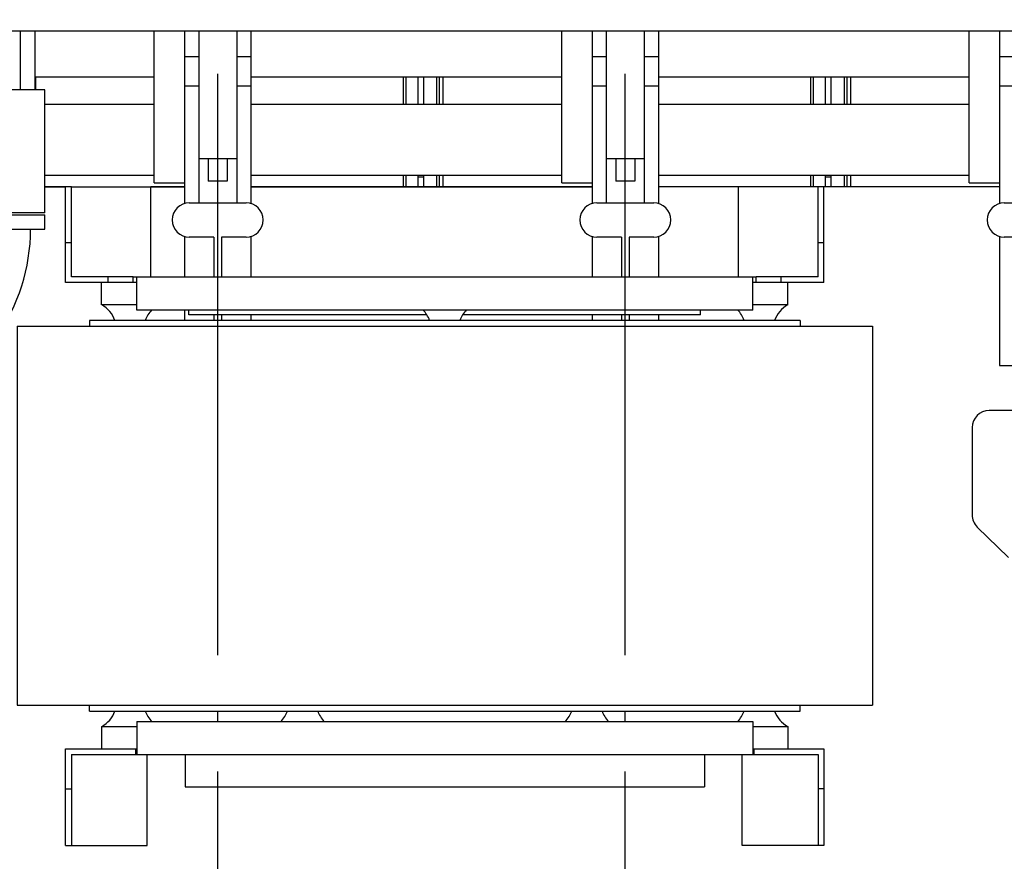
# Model space of a CAD drawing. Header units: millimetres. Extents: x 0 to 1189, y 0 to 841.
# Tile 119 of 135: x 414 to 456, y 702 to 738. Entities that reach past the tile are written whole.
import ezdxf

# ---------------------------------------------------------------- set-up
doc = ezdxf.new("R2010")
doc.units = ezdxf.units.MM
doc.header["$LTSCALE"] = 65.395
doc.linetypes.add('CENTER', pattern=[0.6, 0.375, -0.075, 0.075, -0.075])
for name, color, linetype in [('25007_030000_IMO-2_SKL_PBL262', 7, 'CONTINUOUS'), ('25007_030000_IMO-2_SKL_PBL280', 7, 'CONTINUOUS'), ('25007_060000_IMO-2_SKL_PBL182', 7, 'CONTINUOUS'), ('25007_060000_IMO-2_SKL_PBL183', 7, 'CONTINUOUS'), ('25007_060000_IMO-2_SKL_PBL185', 7, 'CONTINUOUS'), ('25007_060000_IMO-2_SKL_PBL187', 7, 'CONTINUOUS'), ('25007_060000_IMO-2_SKL_PBL189', 7, 'CONTINUOUS'), ('25007_060000_IMO-2_SKL_PBL190', 7, 'CONTINUOUS'), ('25007_060000_IMO-2_SKL_PBL191', 7, 'CONTINUOUS'), ('25007_060000_IMO-2_SKL_PBL192', 7, 'CONTINUOUS'), ('25007_060000_IMO-2_SKL_PBL193', 7, 'CONTINUOUS'), ('25007_060000_IMO-2_SKL_PBL194', 7, 'CONTINUOUS'), ('25007_060000_IMO-2_SKL_PBL195', 7, 'CONTINUOUS'), ('25007_060000_IMO-2_SKL_PBL196', 7, 'CONTINUOUS'), ('25007_060000_IMO-2_SKL_PBL197', 7, 'CONTINUOUS'), ('25007_060000_IMO-2_SKL_PBL198', 7, 'CONTINUOUS'), ('25007_060000_IMO-2_SKL_PBL199', 7, 'CONTINUOUS'), ('25007_060000_TLKGS_KGS_V_ABL8', 7, 'CONTINUOUS'), ('25007_061000_TLKGS_KGS_V_ABL50', 7, 'CONTINUOUS'), ('25007_062000_TLKGS_KGS_TL_V_ABL9', 7, 'CONTINUOUS'), ('25007_116500_03_SIMPLE1_A_ABL188', 7, 'CONTINUOUS'), ('25007_210700_21_SIMPLE1_A_ABL261', 7, 'CONTINUOUS'), ('25007_210700_21_SIMPLE1_A_ABL279', 7, 'CONTINUOUS'), ('25007_452000_10_SIMPLE1_A_ABL169', 7, 'CONTINUOUS'), ('25007_634500_05_SIMPLE1_A_ABL164', 7, 'CONTINUOUS'), ('25007_641000_05_SIMPLE1_E_ABL51', 7, 'CONTINUOUS'), ('25007_644000_01_SIMPLE1_C_ABL107', 7, 'CONTINUOUS'), ('25007_644000_02_SIMPLE1_C_ABL147', 7, 'CONTINUOUS'), ('25007_724700_04_SIMPLE1_A_ABL10', 7, 'CONTINUOUS'), ('25007_725500_29_SIMPLE1_X#AF1_ABL14', 7, 'CONTINUOUS'), ('25007_728000_05_SIMPLE1_F_ABL20', 7, 'CONTINUOUS'), ('25007_765000_05_SIMPLE1_X_ABL137', 7, 'CONTINUOUS'), ('25007_766000_04_SIMPLE1_X_ABL184', 7, 'CONTINUOUS'), ('25007_833000_15_SIMPLE1_D_ABL16', 7, 'CONTINUOUS'), ('25007_833000_15_SIMPLE1_T1_D_PBL64', 7, 'CONTINUOUS'), ('25007_833000_15_SIMPLE1_T2_D_PBL229', 7, 'CONTINUOUS'), ('25007_833200_01_SIMPLE1_X_ABL12', 7, 'CONTINUOUS'), ('25007_884500_27_SIMPLE1_T1_X_PBL246', 7, 'CONTINUOUS'), ('25007_884500_27_SIMPLE1_T2_X_PBL247', 7, 'CONTINUOUS'), ('25007_884500_27_SIMPLE1_T3_X_PBL241', 7, 'CONTINUOUS'), ('25007_884500_27_SIMPLE1_X_ABL186', 7, 'CONTINUOUS'), ('25097_000000_IMO-2_SKL_PBL201', 7, 'CONTINUOUS'), ('25097_000000_IMO-2_SKL_PBL202', 7, 'CONTINUOUS'), ('25097_000000_IMO-2_SKL_PBL204', 7, 'CONTINUOUS'), ('25097_000000_IMO-2_SKL_PBL205', 7, 'CONTINUOUS'), ('25097_000000_IMO-2_SKL_PBL206', 7, 'CONTINUOUS'), ('25097_000000_IMO-2_SKL_PBL208', 7, 'CONTINUOUS'), ('25097_000000_IMO-2_SKL_PBL211', 7, 'CONTINUOUS'), ('25097_000000_IMO-2_SKL_PBL213', 7, 'CONTINUOUS'), ('25097_000000_TLKGS_MARKETING_ABL3', 7, 'CONTINUOUS'), ('25097_000000_TRENNSTELLEN_TLKGS_PBL203', 7, 'CONTINUOUS'), ('25097_030000_TLKGS_V_ABL4', 7, 'CONTINUOUS'), ('25097_100000_TLKGS_V_ABL179', 7, 'CONTINUOUS'), ('25097_111000_21_SIMPLE1_A_ABL180', 7, 'CONTINUOUS'), ('25097_111000_21_SIMPLE1_T1_A_PBL181', 7, 'CONTINUOUS'), ('25097_111000_21_SIMPLE1_T2_A_PBL243', 7, 'CONTINUOUS'), ('25097_111000_21_SIMPLE1_T2_A_PBL267', 7, 'CONTINUOUS'), ('25097_111000_21_SIMPLE1_T2_A_PBL281', 7, 'CONTINUOUS'), ('25097_111200_24_SIMPLE1_X_ABL207', 7, 'CONTINUOUS'), ('25097_171000_21_SIMPLE1_A_ABL212', 7, 'CONTINUOUS'), ('25097_171000_21_SIMPLE1_T1_A_PBL441', 7, 'CONTINUOUS'), ('25097_200000_TLKGS_V_ABL260', 7, 'CONTINUOUS'), ('25097_700000_TLKGS_V_ABL5', 7, 'CONTINUOUS'), ('25097_727000_27_SIMPLE1_B_ABL6', 7, 'CONTINUOUS'), ('25097_727000_27_SIMPLE1_T1_B_PBL7', 7, 'CONTINUOUS'), ('25097_727200_01_SIMPLE1_T1_X_PBL259', 7, 'CONTINUOUS'), ('25097_727200_01_SIMPLE1_X_ABL200', 7, 'CONTINUOUS'), ('25097_800000_TLKGS_V_ABL209', 7, 'CONTINUOUS'), ('25097_832000_02_SIMPLE1_C_ABL210', 7, 'CONTINUOUS'), ('25097_832000_02_SIMPLE1_T1_C_PBL242', 7, 'CONTINUOUS'), ('9M25C_GENSET_KPL_GRUNDRAHMEN_ABL91', 7, 'CONTINUOUS'), ('9M25C_GENSET_KPL_VERROHRUNG_ABL23', 7, 'CONTINUOUS'), ('new_view_1_VBL0', 7, 'CONTINUOUS')]:
    doc.layers.add(name, color=color, linetype=linetype)

# ---------------------------------------------------------------- blocks, each defined once
blk = doc.blocks.new('25097_727000_27_SIMPLE1_T1_B_PBL7', base_point=(463.575, 762.173))
at = {"layer": '25097_727000_27_SIMPLE1_T1_B_PBL7', "color": 7, "linetype": 'Continuous'}
blk.add_line((571.68, 737.16), (412.746, 737.16), dxfattribs=at)
blk = doc.blocks.new('25097_000000_IMO-2_SKL_PBL206', base_point=(488.34, 701.1))
at = {"layer": '25097_000000_IMO-2_SKL_PBL206', "color": 40, "linetype": 'Continuous'}
for p, q in [((415.1, 730.6), (415.98, 730.6)), ((419.58, 730.6), (421, 730.6)), ((423.8, 730.6), (438.2, 730.6)), ((444.38, 730.6), (441, 730.6)), ((455.4, 730.6), (447.98, 730.6))]:
    blk.add_line(p, q, dxfattribs=at)
blk = doc.blocks.new('25097_727000_27_SIMPLE1_B_ABL6', base_point=(467.675, 729.393))
at = {"layer": '25097_000000_IMO-2_SKL_PBL206'}
blk.add_blockref('25097_000000_IMO-2_SKL_PBL206', (488.34, 701.1), dxfattribs=at)
at = {"layer": '25097_727000_27_SIMPLE1_T1_B_PBL7'}
blk.add_blockref('25097_727000_27_SIMPLE1_T1_B_PBL7', (463.575, 762.173), dxfattribs=at)
blk = doc.blocks.new('25097_000000_IMO-2_SKL_PBL201', base_point=(488.34, 701.1))
at = {"layer": '25097_000000_IMO-2_SKL_PBL201', "color": 40, "linetype": 'Continuous'}
for p, q in [((415.1, 730.6), (415.98, 730.6)), ((419.58, 730.6), (421, 730.6)), ((423.8, 730.6), (438.2, 730.6)), ((444.38, 730.6), (441, 730.6)), ((455.4, 730.6), (447.98, 730.6))]:
    blk.add_line(p, q, dxfattribs=at)
blk = doc.blocks.new('25097_727200_01_SIMPLE1_T1_X_PBL259', base_point=(491.2, 729.68))
at = {"layer": '25097_727200_01_SIMPLE1_T1_X_PBL259', "color": 7, "linetype": 'Continuous'}
for p, q in [((421, 737.16), (421, 729.892)), ((421.6, 737.16), (421.6, 729.92)), ((423.2, 737.16), (423.2, 729.92)), ((423.8, 737.16), (423.8, 729.892)), ((438.2, 737.16), (438.2, 729.892)), ((438.8, 737.16), (438.8, 729.92)), ((440.4, 737.16), (440.4, 729.92)), ((441, 737.16), (441, 729.892)), ((455.4, 737.16), (455.4, 729.892)), ((421, 736.104), (421.6, 736.104)), ((423.2, 736.104), (423.8, 736.104)), ((438.2, 736.104), (438.8, 736.104)), ((440.4, 736.104), (441, 736.104)), ((455.4, 736.104), (456, 736.104)), ((421, 734.864), (421.6, 734.864)), ((423.2, 734.864), (423.8, 734.864)), ((438.2, 734.864), (438.8, 734.864)), ((440.4, 734.864), (441, 734.864)), ((455.4, 734.864), (456, 734.864)), ((421.6, 731.8), (423.2, 731.8)), ((422, 731.8), (422, 730.84)), ((422.8, 731.8), (422.8, 730.84)), ((438.8, 731.8), (440.4, 731.8)), ((439.2, 731.8), (439.2, 730.84)), ((440, 731.8), (440, 730.84)), ((422.8, 730.84), (422, 730.84)), ((440, 730.84), (439.2, 730.84)), ((421.2, 729.92), (423.6, 729.92)), ((438.4, 729.92), (440.8, 729.92)), ((455.6, 729.92), (458, 729.92)), ((421, 728.508), (421, 726.8)), ((422.24, 728.48), (421.2, 728.48)), ((422.24, 728.48), (422.24, 726.8)), ((422.56, 728.48), (422.56, 726.8)), ((423.6, 728.48), (422.56, 728.48)), ((423.8, 728.508), (423.8, 726.8)), ((438.2, 728.508), (438.2, 726.8)), ((439.44, 728.48), (438.4, 728.48)), ((439.44, 728.48), (439.44, 726.8)), ((439.76, 728.48), (439.76, 726.8)), ((440.8, 728.48), (439.76, 728.48)), ((441, 728.508), (441, 726.8)), ((455.4, 728.508), (455.4, 723.064)), ((456.64, 728.48), (455.6, 728.48)), ((421, 725.4), (421, 724.96)), ((422.24, 725.2), (422.24, 724.96)), ((422.56, 725.2), (422.56, 724.96)), ((423.8, 725.2), (423.8, 724.96)), ((438.2, 725.2), (438.2, 724.96)), ((439.44, 725.2), (439.44, 724.96)), ((439.76, 725.2), (439.76, 724.96)), ((441, 725.2), (441, 724.96)), ((455.4, 723.064), (456.003, 723.064))]:
    blk.add_line(p, q, dxfattribs=at)
for centre, start, end in [((421.2, 729.2), 90, 270), ((423.6, 729.2), 270, 90), ((438.4, 729.2), 90, 270), ((440.8, 729.2), 270, 90), ((455.6, 729.2), 90, 270)]:
    blk.add_arc(centre, 0.72, start, end, dxfattribs=at)
blk = doc.blocks.new('25097_727200_01_SIMPLE1_X_ABL200', base_point=(488.34, 704.3801))
at = {"layer": '25097_000000_IMO-2_SKL_PBL201'}
blk.add_blockref('25097_000000_IMO-2_SKL_PBL201', (488.34, 701.1), dxfattribs=at)
at = {"layer": '25097_727200_01_SIMPLE1_T1_X_PBL259'}
blk.add_blockref('25097_727200_01_SIMPLE1_T1_X_PBL259', (491.2, 729.6801), dxfattribs=at)
blk = doc.blocks.new('25097_700000_TLKGS_V_ABL5', base_point=(467.675, 729.393))
at = {"layer": '25097_727000_27_SIMPLE1_B_ABL6'}
blk.add_blockref('25097_727000_27_SIMPLE1_B_ABL6', (467.675, 729.393), dxfattribs=at)
at = {"layer": '25097_727200_01_SIMPLE1_X_ABL200'}
blk.add_blockref('25097_727200_01_SIMPLE1_X_ABL200', (488.34, 704.38), dxfattribs=at)
blk = doc.blocks.new('25097_111000_21_SIMPLE1_T1_A_PBL181', base_point=(488.7, 701.1))
at = {"layer": '25097_111000_21_SIMPLE1_T1_A_PBL181', "color": 7, "linetype": 'Continuous'}
for p, q in [((415.98, 730.6), (415.1, 730.6)), ((421, 730.6), (419.58, 730.6)), ((438.2, 730.6), (423.8, 730.6)), ((444.38, 730.6), (441, 730.6)), ((455.4, 730.6), (447.98, 730.6)), ((458.64, 721.16), (454.96, 721.16)), ((454.24, 720.44), (454.24, 716.76)), ((454.458, 716.244), (455.782, 714.956))]:
    blk.add_line(p, q, dxfattribs=at)
for centre, start, end in [((454.96, 720.44), 90, 180), ((454.96, 716.76), 180, 225.7957)]:
    blk.add_arc(centre, 0.72, start, end, dxfattribs=at)
blk = doc.blocks.new('25097_000000_IMO-2_SKL_PBL204', base_point=(488.34, 701.1))
at = {"layer": '25097_000000_IMO-2_SKL_PBL204', "color": 40, "linetype": 'Continuous'}
for p, q in [((415.1, 730.6), (415.98, 730.6)), ((419.58, 730.6), (421, 730.6)), ((423.8, 730.6), (438.2, 730.6)), ((444.38, 730.6), (441, 730.6)), ((455.4, 730.6), (447.98, 730.6))]:
    blk.add_line(p, q, dxfattribs=at)
blk = doc.blocks.new('25097_111000_21_SIMPLE1_T2_A_PBL243', base_point=(422.78, 732.921))
at = {"layer": '25097_111000_21_SIMPLE1_T2_A_PBL243', "color": 7, "linetype": 'Continuous'}
for p, q in [((414.719, 734.696), (414.719, 735.242)), ((430.237, 734.084), (430.237, 735.242)), ((430.349, 734.084), (430.349, 735.242)), ((430.84, 735.242), (430.84, 734.084)), ((430.237, 730.6), (430.237, 731.084)), ((430.349, 730.6), (430.349, 731.084)), ((430.84, 731.084), (430.84, 730.6))]:
    blk.add_line(p, q, dxfattribs=at)
blk = doc.blocks.new('25097_111000_21_SIMPLE1_T2_A_PBL267', base_point=(439.56, 732.921))
at = {"layer": '25097_111000_21_SIMPLE1_T2_A_PBL267', "color": 7, "linetype": 'Continuous'}
for p, q in [((431.08, 735.242), (431.08, 734.084)), ((431.651, 734.084), (431.651, 735.242)), ((431.764, 734.084), (431.764, 735.242)), ((431.919, 734.084), (431.919, 735.242)), ((447.437, 734.084), (447.437, 735.242)), ((447.549, 734.084), (447.549, 735.242)), ((448.04, 735.242), (448.04, 734.084)), ((431.08, 731.084), (431.08, 730.6)), ((431.651, 730.6), (431.651, 731.084)), ((431.764, 730.6), (431.764, 731.084)), ((431.919, 730.6), (431.919, 731.084)), ((447.437, 730.6), (447.437, 731.084)), ((447.549, 730.6), (447.549, 731.084)), ((448.04, 731.084), (448.04, 730.6))]:
    blk.add_line(p, q, dxfattribs=at)
blk = doc.blocks.new('25097_111000_21_SIMPLE1_T2_A_PBL281', base_point=(456.76, 732.921))
at = {"layer": '25097_111000_21_SIMPLE1_T2_A_PBL281', "color": 7, "linetype": 'Continuous'}
for p, q in [((448.28, 735.242), (448.28, 734.084)), ((448.851, 734.084), (448.851, 735.242)), ((448.964, 734.084), (448.964, 735.242)), ((449.119, 734.084), (449.119, 735.242)), ((464.637, 734.084), (464.637, 735.242)), ((464.749, 734.084), (464.749, 735.242)), ((465.24, 735.242), (465.24, 734.084)), ((448.28, 731.084), (448.28, 730.6)), ((448.851, 730.6), (448.851, 731.084)), ((448.964, 730.6), (448.964, 731.084)), ((449.119, 730.6), (449.119, 731.084)), ((464.637, 730.6), (464.637, 731.084)), ((464.749, 730.6), (464.749, 731.084)), ((465.24, 731.084), (465.24, 730.6))]:
    blk.add_line(p, q, dxfattribs=at)
blk = doc.blocks.new('25097_111000_21_SIMPLE1_A_ABL180', base_point=(488.7, 704.38))
at = {"layer": '25097_000000_IMO-2_SKL_PBL204'}
blk.add_blockref('25097_000000_IMO-2_SKL_PBL204', (488.34, 701.1), dxfattribs=at)
at = {"layer": '25097_111000_21_SIMPLE1_T1_A_PBL181'}
blk.add_blockref('25097_111000_21_SIMPLE1_T1_A_PBL181', (488.7, 701.1), dxfattribs=at)
at = {"layer": '25097_111000_21_SIMPLE1_T2_A_PBL243'}
blk.add_blockref('25097_111000_21_SIMPLE1_T2_A_PBL243', (422.78, 732.921), dxfattribs=at)
at = {"layer": '25097_111000_21_SIMPLE1_T2_A_PBL267'}
blk.add_blockref('25097_111000_21_SIMPLE1_T2_A_PBL267', (439.56, 732.921), dxfattribs=at)
at = {"layer": '25097_111000_21_SIMPLE1_T2_A_PBL281'}
blk.add_blockref('25097_111000_21_SIMPLE1_T2_A_PBL281', (456.76, 732.921), dxfattribs=at)
blk = doc.blocks.new('25097_000000_IMO-2_SKL_PBL208', base_point=(488.34, 701.1))
at = {"layer": '25097_000000_IMO-2_SKL_PBL208', "color": 40, "linetype": 'Continuous'}
for p, q in [((415.1, 730.6), (415.98, 730.6)), ((419.58, 730.6), (421, 730.6)), ((423.8, 730.6), (438.2, 730.6)), ((444.38, 730.6), (441, 730.6)), ((455.4, 730.6), (447.98, 730.6))]:
    blk.add_line(p, q, dxfattribs=at)
blk = doc.blocks.new('25097_111200_24_SIMPLE1_X_ABL207', base_point=(488.34, 701.1))
at = {"layer": '25097_000000_IMO-2_SKL_PBL208'}
blk.add_blockref('25097_000000_IMO-2_SKL_PBL208', (488.34, 701.1), dxfattribs=at)
blk = doc.blocks.new('25097_000000_IMO-2_SKL_PBL213', base_point=(488.34, 701.1))
at = {"layer": '25097_000000_IMO-2_SKL_PBL213', "color": 40, "linetype": 'Continuous'}
for p, q in [((415.1, 730.6), (415.98, 730.6)), ((419.58, 730.6), (421, 730.6)), ((423.8, 730.6), (438.2, 730.6)), ((444.38, 730.6), (441, 730.6)), ((455.4, 730.6), (447.98, 730.6))]:
    blk.add_line(p, q, dxfattribs=at)
blk = doc.blocks.new('25097_171000_21_SIMPLE1_T1_A_PBL441', base_point=(500.02, 733.88))
at = {"layer": '25097_171000_21_SIMPLE1_T1_A_PBL441', "color": 7, "linetype": 'Continuous'}
for p, q in [((431.08, 731), (430.84, 731)), ((448.28, 731), (448.04, 731))]:
    blk.add_line(p, q, dxfattribs=at)
blk = doc.blocks.new('25097_171000_21_SIMPLE1_A_ABL212', base_point=(488.34, 704.38))
at = {"layer": '25097_000000_IMO-2_SKL_PBL213'}
blk.add_blockref('25097_000000_IMO-2_SKL_PBL213', (488.34, 701.1), dxfattribs=at)
at = {"layer": '25097_171000_21_SIMPLE1_T1_A_PBL441'}
blk.add_blockref('25097_171000_21_SIMPLE1_T1_A_PBL441', (500.02, 733.88), dxfattribs=at)
blk = doc.blocks.new('25097_100000_TLKGS_V_ABL179', base_point=(488.7, 704.3801))
at = {"layer": '25097_111000_21_SIMPLE1_A_ABL180'}
blk.add_blockref('25097_111000_21_SIMPLE1_A_ABL180', (488.7, 704.3801), dxfattribs=at)
at = {"layer": '25097_111200_24_SIMPLE1_X_ABL207'}
blk.add_blockref('25097_111200_24_SIMPLE1_X_ABL207', (488.34, 701.1), dxfattribs=at)
at = {"layer": '25097_171000_21_SIMPLE1_A_ABL212'}
blk.add_blockref('25097_171000_21_SIMPLE1_A_ABL212', (488.34, 704.3801), dxfattribs=at)
blk = doc.blocks.new('25097_000000_IMO-2_SKL_PBL211', base_point=(488.34, 701.1))
at = {"layer": '25097_000000_IMO-2_SKL_PBL211', "color": 40, "linetype": 'Continuous'}
for p, q in [((415.1, 730.6), (415.98, 730.6)), ((419.58, 730.6), (421, 730.6)), ((423.8, 730.6), (438.2, 730.6)), ((444.38, 730.6), (441, 730.6)), ((455.4, 730.6), (447.98, 730.6))]:
    blk.add_line(p, q, dxfattribs=at)
blk = doc.blocks.new('25097_832000_02_SIMPLE1_T1_C_PBL242', base_point=(488.38, 733.961))
at = {"layer": '25097_832000_02_SIMPLE1_T1_C_PBL242', "color": 7, "linetype": 'Continuous'}
for p, q in [((414.08, 734.696), (414.08, 737.16)), ((414.68, 737.16), (414.68, 734.696)), ((419.72, 730.762), (419.72, 737.16)), ((436.92, 730.762), (436.92, 737.16)), ((454.12, 730.762), (454.12, 737.16)), ((414.68, 735.242), (419.72, 735.242)), ((423.8, 735.242), (436.92, 735.242)), ((441, 735.242), (454.12, 735.242)), ((415.1, 734.084), (419.72, 734.084)), ((423.8, 734.084), (436.92, 734.084)), ((441, 734.084), (454.12, 734.084)), ((415.1, 731.084), (419.72, 731.084)), ((423.8, 731.084), (436.92, 731.084)), ((441, 731.084), (454.12, 731.084)), ((419.72, 730.762), (421, 730.762)), ((436.92, 730.762), (438.2, 730.762)), ((454.12, 730.762), (455.4, 730.762))]:
    blk.add_line(p, q, dxfattribs=at)
blk = doc.blocks.new('25097_832000_02_SIMPLE1_C_ABL210', base_point=(488.34, 704.38))
at = {"layer": '25097_000000_IMO-2_SKL_PBL211'}
blk.add_blockref('25097_000000_IMO-2_SKL_PBL211', (488.34, 701.1), dxfattribs=at)
at = {"layer": '25097_832000_02_SIMPLE1_T1_C_PBL242'}
blk.add_blockref('25097_832000_02_SIMPLE1_T1_C_PBL242', (488.38, 733.961), dxfattribs=at)
blk = doc.blocks.new('25097_800000_TLKGS_V_ABL209', base_point=(488.34, 704.3801))
at = {"layer": '25097_832000_02_SIMPLE1_C_ABL210'}
blk.add_blockref('25097_832000_02_SIMPLE1_C_ABL210', (488.34, 704.3801), dxfattribs=at)
blk = doc.blocks.new('25007_030000_IMO-2_SKL_PBL262', base_point=(422.4, 690.04))
at = {"layer": '25007_030000_IMO-2_SKL_PBL262', "color": 40, "linetype": 'Continuous'}
for p, q in [((422.4, 708.04), (422.4, 708.48)), ((422.4, 700.1), (422.4, 705.28)), ((422.4, 678.72), (422.4, 679.9)), ((422.4, 675.072), (422.4, 676.32)), ((422.4, 671.6), (422.4, 672.672))]:
    blk.add_line(p, q, dxfattribs=at)
blk = doc.blocks.new('25007_210700_21_SIMPLE1_A_ABL261', base_point=(422.4, 690.04))
at = {"layer": '25007_030000_IMO-2_SKL_PBL262'}
blk.add_blockref('25007_030000_IMO-2_SKL_PBL262', (422.4, 690.04), dxfattribs=at)
blk = doc.blocks.new('25007_030000_IMO-2_SKL_PBL280', base_point=(439.6, 690.04))
at = {"layer": '25007_030000_IMO-2_SKL_PBL280', "color": 40, "linetype": 'Continuous'}
for p, q in [((439.6, 708.04), (439.6, 708.48)), ((439.6, 700.1), (439.6, 705.28)), ((439.6, 678.72), (439.6, 679.9)), ((439.6, 675.072), (439.6, 676.32)), ((439.6, 671.6), (439.6, 672.672))]:
    blk.add_line(p, q, dxfattribs=at)
blk = doc.blocks.new('25007_210700_21_SIMPLE1_A_ABL279', base_point=(439.6, 690.04))
at = {"layer": '25007_030000_IMO-2_SKL_PBL280'}
blk.add_blockref('25007_030000_IMO-2_SKL_PBL280', (439.6, 690.04), dxfattribs=at)
blk = doc.blocks.new('25097_200000_TLKGS_V_ABL260', base_point=(491.2, 696.9))
at = {"layer": '25007_210700_21_SIMPLE1_A_ABL261'}
blk.add_blockref('25007_210700_21_SIMPLE1_A_ABL261', (422.4, 690.04), dxfattribs=at)
at = {"layer": '25007_210700_21_SIMPLE1_A_ABL279'}
blk.add_blockref('25007_210700_21_SIMPLE1_A_ABL279', (439.6, 690.04), dxfattribs=at)
blk = doc.blocks.new('25097_030000_TLKGS_V_ABL4', base_point=(468.035, 729.393))
at = {"layer": '25097_100000_TLKGS_V_ABL179'}
blk.add_blockref('25097_100000_TLKGS_V_ABL179', (488.7, 704.38), dxfattribs=at)
at = {"layer": '25097_200000_TLKGS_V_ABL260'}
blk.add_blockref('25097_200000_TLKGS_V_ABL260', (491.2, 696.9), dxfattribs=at)
at = {"layer": '25097_700000_TLKGS_V_ABL5'}
blk.add_blockref('25097_700000_TLKGS_V_ABL5', (467.675, 729.393), dxfattribs=at)
at = {"layer": '25097_800000_TLKGS_V_ABL209'}
blk.add_blockref('25097_800000_TLKGS_V_ABL209', (488.34, 704.38), dxfattribs=at)
blk = doc.blocks.new('25007_060000_IMO-2_SKL_PBL190', base_point=(413.9, 701.1))
at = {"layer": '25007_060000_IMO-2_SKL_PBL190', "color": 40, "linetype": 'Continuous'}
for p, q in [((415.1, 730.6), (415.98, 730.6)), ((419.58, 730.6), (421, 730.6)), ((423.8, 730.6), (431, 730.6))]:
    blk.add_line(p, q, dxfattribs=at)
blk = doc.blocks.new('25007_724700_04_SIMPLE1_A_ABL10', base_point=(383.661, 715.421))
at = {"layer": '25007_060000_IMO-2_SKL_PBL190'}
blk.add_blockref('25007_060000_IMO-2_SKL_PBL190', (413.9, 701.1), dxfattribs=at)
blk = doc.blocks.new('25007_060000_IMO-2_SKL_PBL193', base_point=(413.9, 701.1))
at = {"layer": '25007_060000_IMO-2_SKL_PBL193', "color": 40, "linetype": 'Continuous'}
for p, q in [((415.1, 730.6), (415.98, 730.6)), ((419.58, 730.6), (421, 730.6)), ((423.8, 730.6), (431, 730.6))]:
    blk.add_line(p, q, dxfattribs=at)
blk = doc.blocks.new('25007_833200_01_SIMPLE1_X_ABL12', base_point=(397.327, 701.1))
at = {"layer": '25007_060000_IMO-2_SKL_PBL193'}
blk.add_blockref('25007_060000_IMO-2_SKL_PBL193', (413.9, 701.1), dxfattribs=at)
blk = doc.blocks.new('25007_060000_IMO-2_SKL_PBL191', base_point=(413.9, 701.1))
at = {"layer": '25007_060000_IMO-2_SKL_PBL191', "color": 40, "linetype": 'Continuous'}
for p, q in [((415.1, 730.6), (415.98, 730.6)), ((419.58, 730.6), (421, 730.6)), ((423.8, 730.6), (431, 730.6))]:
    blk.add_line(p, q, dxfattribs=at)
blk = doc.blocks.new('25007_725500_29_SIMPLE1_X#AF1_ABL14', base_point=(391.971, 729.239))
at = {"layer": '25007_060000_IMO-2_SKL_PBL191'}
blk.add_blockref('25007_060000_IMO-2_SKL_PBL191', (413.9, 701.1), dxfattribs=at)
blk = doc.blocks.new('25007_833000_15_SIMPLE1_T1_D_PBL64', base_point=(397.85, 718.696))
at = {"layer": '25007_833000_15_SIMPLE1_T1_D_PBL64', "color": 7, "linetype": 'Continuous'}
for p, q in [((410.9, 728.816), (410.9, 729.416)), ((410.9, 729.416), (415.1, 729.416)), ((415.1, 728.816), (415.1, 729.416)), ((410.9, 728.816), (415.1, 728.816)), ((400.828, 721.513), (408.272, 724.215)), ((401.852, 718.693), (409.296, 721.395)), ((392.893, 714.616), (397.931, 719.666)), ((395.979, 713.46), (400.055, 717.547)), ((380.6, 714.165), (380.6, 715.376)), ((381.4, 715.376), (380.6, 715.376)), ((381.4, 713.807), (381.4, 715.376)), ((388.68, 713.176), (389.424, 713.176)), ((380.6, 707.976), (380.6, 711.676)), ((381.4, 707.976), (381.4, 711.676)), ((391.1, 710.367), (391.1, 709.104)), ((381.4, 710.176), (383.163, 710.176)), ((386.763, 710.176), (388.752, 710.176)), ((386.9, 709.104), (386.9, 710.176)), ((389.087, 710.176), (389.424, 710.176)), ((390.5, 708.745), (387.5, 708.745)), ((390.5, 708.54), (387.5, 708.54)), ((381.4, 707.976), (380.6, 707.976))]:
    blk.add_line(p, q, dxfattribs=at)
for centre, radius, start, end in [((406.6, 728.821), 4.9, 289.9548, 359.9405), ((406.6, 728.821), 7.9, 289.9548, 359.9631), ((403.524, 714.087), 7.9, 109.9548, 135.0723), ((403.524, 714.087), 4.9, 109.9548, 135.0723), ((389.424, 718.076), 4.9, 270, 315.0723), ((389.424, 718.076), 7.9, 270, 300.8558)]:
    blk.add_arc(centre, radius, start, end, dxfattribs=at)
for points, knots in [([(390.239, 710.227), (390.137, 709.984), (389.764, 709.549), (388.951, 709.309), (388.128, 709.517), (387.737, 709.936), (387.623, 710.175)], [0, 0, 0, 0, 0.245797, 0.499499, 0.753555, 1, 1, 1, 1]), ([(389.087, 710.176), (389.06, 710.176), (388.948, 710.176), (388.836, 710.176), (388.752, 710.176)], [0, 0, 0, 0, 0.246273, 1, 1, 1, 1]), ([(387.5, 708.745), (387.422, 708.745), (387.266, 708.774), (387.067, 708.898), (386.932, 709.085), (386.9, 709.235), (386.9, 709.309)], [0, 0, 0, 0, 0.257136, 0.510151, 0.757222, 1, 1, 1, 1]), ([(387.5, 708.54), (387.422, 708.54), (387.266, 708.569), (387.067, 708.693), (386.932, 708.88), (386.9, 709.03), (386.9, 709.104)], [0, 0, 0, 0, 0.257136, 0.510151, 0.757222, 1, 1, 1, 1]), ([(391.1, 709.309), (391.1, 709.235), (391.068, 709.085), (390.933, 708.898), (390.734, 708.774), (390.578, 708.745), (390.5, 708.745)], [0, 0, 0, 0, 0.242778, 0.489849, 0.742864, 1, 1, 1, 1]), ([(391.1, 709.104), (391.1, 709.03), (391.068, 708.88), (390.933, 708.693), (390.734, 708.569), (390.578, 708.54), (390.5, 708.54)], [0, 0, 0, 0, 0.242778, 0.489849, 0.742864, 1, 1, 1, 1])]:
    blk.add_open_spline(points, degree=3, knots=knots, dxfattribs=at)
blk = doc.blocks.new('25007_060000_IMO-2_SKL_PBL194', base_point=(413.9, 701.1))
at = {"layer": '25007_060000_IMO-2_SKL_PBL194', "color": 40, "linetype": 'Continuous'}
for p, q in [((415.1, 730.6), (415.98, 730.6)), ((419.58, 730.6), (421, 730.6)), ((423.8, 730.6), (431, 730.6))]:
    blk.add_line(p, q, dxfattribs=at)
blk = doc.blocks.new('25007_833000_15_SIMPLE1_T2_D_PBL229', base_point=(413, 732.096))
at = {"layer": '25007_833000_15_SIMPLE1_T2_D_PBL229', "color": 7, "linetype": 'Continuous'}
for p, q in [((410.9, 729.496), (410.9, 734.696)), ((415.1, 734.696), (410.9, 734.696)), ((412.02, 734.696), (412.02, 731.496)), ((415.1, 729.496), (415.1, 734.696)), ((412.02, 731.496), (410.9, 731.496)), ((415.1, 729.496), (410.9, 729.496))]:
    blk.add_line(p, q, dxfattribs=at)
blk = doc.blocks.new('25007_833000_15_SIMPLE1_D_ABL16', base_point=(398.54, 705.27))
at = {"layer": '25007_060000_IMO-2_SKL_PBL194'}
blk.add_blockref('25007_060000_IMO-2_SKL_PBL194', (413.9, 701.1), dxfattribs=at)
at = {"layer": '25007_833000_15_SIMPLE1_T1_D_PBL64'}
blk.add_blockref('25007_833000_15_SIMPLE1_T1_D_PBL64', (397.85, 718.696), dxfattribs=at)
at = {"layer": '25007_833000_15_SIMPLE1_T2_D_PBL229'}
blk.add_blockref('25007_833000_15_SIMPLE1_T2_D_PBL229', (413, 732.096), dxfattribs=at)
blk = doc.blocks.new('25007_060000_IMO-2_SKL_PBL192', base_point=(413.9, 701.1))
at = {"layer": '25007_060000_IMO-2_SKL_PBL192', "color": 40, "linetype": 'Continuous'}
for p, q in [((415.1, 730.6), (415.98, 730.6)), ((419.58, 730.6), (421, 730.6)), ((423.8, 730.6), (431, 730.6))]:
    blk.add_line(p, q, dxfattribs=at)
blk = doc.blocks.new('25007_728000_05_SIMPLE1_F_ABL20', base_point=(398.56, 706.9))
at = {"layer": '25007_060000_IMO-2_SKL_PBL192'}
blk.add_blockref('25007_060000_IMO-2_SKL_PBL192', (413.9, 701.1), dxfattribs=at)
blk = doc.blocks.new('25007_060000_IMO-2_SKL_PBL189', base_point=(413.9, 701.1))
at = {"layer": '25007_060000_IMO-2_SKL_PBL189', "color": 40, "linetype": 'Continuous'}
for p, q in [((415.1, 730.6), (415.98, 730.6)), ((419.58, 730.6), (421, 730.6)), ((423.8, 730.6), (431, 730.6))]:
    blk.add_line(p, q, dxfattribs=at)
blk = doc.blocks.new('25007_116500_03_SIMPLE1_A_ABL188', base_point=(413.9, 717.16))
at = {"layer": '25007_060000_IMO-2_SKL_PBL189'}
blk.add_blockref('25007_060000_IMO-2_SKL_PBL189', (413.9, 701.1), dxfattribs=at)
blk = doc.blocks.new('25007_062000_TLKGS_KGS_TL_V_ABL9', base_point=(383.661, 729.239))
at = {"layer": '25007_116500_03_SIMPLE1_A_ABL188'}
blk.add_blockref('25007_116500_03_SIMPLE1_A_ABL188', (413.9, 717.16), dxfattribs=at)
at = {"layer": '25007_724700_04_SIMPLE1_A_ABL10'}
blk.add_blockref('25007_724700_04_SIMPLE1_A_ABL10', (383.661, 715.421), dxfattribs=at)
at = {"layer": '25007_725500_29_SIMPLE1_X#AF1_ABL14'}
blk.add_blockref('25007_725500_29_SIMPLE1_X#AF1_ABL14', (391.971, 729.239), dxfattribs=at)
at = {"layer": '25007_728000_05_SIMPLE1_F_ABL20'}
blk.add_blockref('25007_728000_05_SIMPLE1_F_ABL20', (398.56, 706.9), dxfattribs=at)
at = {"layer": '25007_833000_15_SIMPLE1_D_ABL16'}
blk.add_blockref('25007_833000_15_SIMPLE1_D_ABL16', (398.54, 705.27), dxfattribs=at)
at = {"layer": '25007_833200_01_SIMPLE1_X_ABL12'}
blk.add_blockref('25007_833200_01_SIMPLE1_X_ABL12', (397.327, 701.1), dxfattribs=at)
blk = doc.blocks.new('25007_060000_IMO-2_SKL_PBL199', base_point=(413.9, 701.1))
at = {"layer": '25007_060000_IMO-2_SKL_PBL199', "color": 40, "linetype": 'Continuous'}
for p, q in [((415.1, 730.6), (415.98, 730.6)), ((419.58, 730.6), (421, 730.6)), ((423.8, 730.6), (431, 730.6))]:
    blk.add_line(p, q, dxfattribs=at)
blk = doc.blocks.new('25007_641000_05_SIMPLE1_E_ABL51', base_point=(404.5, 701.1))
at = {"layer": '25007_060000_IMO-2_SKL_PBL199'}
blk.add_blockref('25007_060000_IMO-2_SKL_PBL199', (413.9, 701.1), dxfattribs=at)
blk = doc.blocks.new('25007_060000_IMO-2_SKL_PBL196', base_point=(413.9, 701.1))
at = {"layer": '25007_060000_IMO-2_SKL_PBL196', "color": 40, "linetype": 'Continuous'}
for p, q in [((415.1, 730.6), (415.98, 730.6)), ((419.58, 730.6), (421, 730.6)), ((423.8, 730.6), (431, 730.6))]:
    blk.add_line(p, q, dxfattribs=at)
blk = doc.blocks.new('25007_644000_01_SIMPLE1_C_ABL107', base_point=(408.74, 701.1))
at = {"layer": '25007_060000_IMO-2_SKL_PBL196'}
blk.add_blockref('25007_060000_IMO-2_SKL_PBL196', (413.9, 701.1), dxfattribs=at)
blk = doc.blocks.new('25007_060000_IMO-2_SKL_PBL183', base_point=(413.9, 701.1))
at = {"layer": '25007_060000_IMO-2_SKL_PBL183', "color": 40, "linetype": 'Continuous'}
for p, q in [((396.8, 718.532), (396.8, 730.6)), ((396.8, 730.6), (410.9, 730.6)), ((415.1, 730.6), (415.98, 730.6)), ((419.58, 730.6), (421, 730.6)), ((423.8, 730.6), (431, 730.6)), ((396.8, 713.772), (396.8, 714.284)), ((396.8, 683.98), (396.8, 690.216)), ((396.8, 675.072), (396.8, 679.7)), ((396.8, 677.2), (404.438, 677.2)), ((407.482, 677.2), (411.914, 677.2)), ((396.8, 671.6), (396.8, 672.672))]:
    blk.add_line(p, q, dxfattribs=at)
blk = doc.blocks.new('25007_765000_05_SIMPLE1_X_ABL137', base_point=(411.116, 701.1))
at = {"layer": '25007_060000_IMO-2_SKL_PBL183'}
blk.add_blockref('25007_060000_IMO-2_SKL_PBL183', (413.9, 701.1), dxfattribs=at)
blk = doc.blocks.new('25007_060000_IMO-2_SKL_PBL182', base_point=(413.9, 701.1))
at = {"layer": '25007_060000_IMO-2_SKL_PBL182', "color": 40, "linetype": 'Continuous'}
for p, q in [((415.1, 730.6), (415.98, 730.6)), ((419.58, 730.6), (421, 730.6)), ((423.8, 730.6), (431, 730.6))]:
    blk.add_line(p, q, dxfattribs=at)
blk = doc.blocks.new('25007_644000_02_SIMPLE1_C_ABL147', base_point=(408.868, 701.1))
at = {"layer": '25007_060000_IMO-2_SKL_PBL182'}
blk.add_blockref('25007_060000_IMO-2_SKL_PBL182', (413.9, 701.1), dxfattribs=at)
blk = doc.blocks.new('25007_060000_IMO-2_SKL_PBL198', base_point=(413.9, 701.1))
at = {"layer": '25007_060000_IMO-2_SKL_PBL198', "color": 40, "linetype": 'Continuous'}
for p, q in [((396.8, 718.532), (396.8, 730.6)), ((396.8, 730.6), (410.9, 730.6)), ((415.1, 730.6), (415.98, 730.6)), ((419.58, 730.6), (421, 730.6)), ((423.8, 730.6), (431, 730.6)), ((396.8, 713.772), (396.8, 714.284)), ((396.8, 683.98), (396.8, 690.216)), ((396.8, 675.072), (396.8, 679.7)), ((396.8, 677.2), (404.438, 677.2)), ((407.482, 677.2), (411.914, 677.2)), ((396.8, 671.6), (396.8, 672.672))]:
    blk.add_line(p, q, dxfattribs=at)
blk = doc.blocks.new('25007_634500_05_SIMPLE1_A_ABL164', base_point=(412.74, 701.1))
at = {"layer": '25007_060000_IMO-2_SKL_PBL198'}
blk.add_blockref('25007_060000_IMO-2_SKL_PBL198', (413.9, 701.1), dxfattribs=at)
blk = doc.blocks.new('25007_060000_IMO-2_SKL_PBL197', base_point=(413.9, 701.1))
at = {"layer": '25007_060000_IMO-2_SKL_PBL197', "color": 40, "linetype": 'Continuous'}
for p, q in [((415.1, 730.6), (415.98, 730.6)), ((419.58, 730.6), (421, 730.6)), ((423.8, 730.6), (431, 730.6))]:
    blk.add_line(p, q, dxfattribs=at)
blk = doc.blocks.new('25007_452000_10_SIMPLE1_A_ABL169', base_point=(412.813, 705.756))
at = {"layer": '25007_060000_IMO-2_SKL_PBL197'}
blk.add_blockref('25007_060000_IMO-2_SKL_PBL197', (413.9, 701.1), dxfattribs=at)
blk = doc.blocks.new('25007_060000_IMO-2_SKL_PBL185', base_point=(413.9, 701.1))
at = {"layer": '25007_060000_IMO-2_SKL_PBL185', "color": 40, "linetype": 'Continuous'}
for p, q in [((396.8, 718.532), (396.8, 730.6)), ((396.8, 730.6), (410.9, 730.6)), ((415.1, 730.6), (415.98, 730.6)), ((419.58, 730.6), (421, 730.6)), ((423.8, 730.6), (431, 730.6)), ((396.8, 713.772), (396.8, 714.284)), ((396.8, 683.98), (396.8, 690.216)), ((396.8, 675.072), (396.8, 679.7)), ((396.8, 677.2), (404.438, 677.2)), ((407.482, 677.2), (411.914, 677.2)), ((396.8, 671.6), (396.8, 672.672))]:
    blk.add_line(p, q, dxfattribs=at)
blk = doc.blocks.new('25007_766000_04_SIMPLE1_X_ABL184', base_point=(413.9, 701.1))
at = {"layer": '25007_060000_IMO-2_SKL_PBL185'}
blk.add_blockref('25007_060000_IMO-2_SKL_PBL185', (413.9, 701.1), dxfattribs=at)
blk = doc.blocks.new('25007_060000_IMO-2_SKL_PBL187', base_point=(413.9, 701.1))
at = {"layer": '25007_060000_IMO-2_SKL_PBL187', "color": 40, "linetype": 'Continuous'}
for p, q in [((415.1, 730.6), (415.98, 730.6)), ((419.58, 730.6), (421, 730.6)), ((423.8, 730.6), (431, 730.6))]:
    blk.add_line(p, q, dxfattribs=at)
blk = doc.blocks.new('25007_884500_27_SIMPLE1_T3_X_PBL241', base_point=(431.98, 716.72))
at = {"layer": '25007_884500_27_SIMPLE1_T3_X_PBL241', "color": 7, "linetype": 'Continuous'}
for p, q in [((413.93, 724.72), (413.93, 708.72)), ((413.93, 724.72), (450.03, 724.72)), ((450.03, 724.72), (450.03, 708.72)), ((413.93, 708.72), (450.03, 708.72))]:
    blk.add_line(p, q, dxfattribs=at)
blk = doc.blocks.new('25007_884500_27_SIMPLE1_T1_X_PBL246', base_point=(431.98, 705.84))
at = {"layer": '25007_884500_27_SIMPLE1_T1_X_PBL246', "color": 7, "linetype": 'Continuous'}
for p, q in [((416.98, 708.48), (416.98, 708.72)), ((446.98, 708.48), (446.98, 708.72)), ((416.98, 708.48), (446.98, 708.48)), ((417.5, 707.825), (417.5, 706.88)), ((417.5, 707.825), (418.98, 707.825)), ((418.98, 708.04), (418.98, 706.64)), ((418.98, 708.04), (444.98, 708.04)), ((444.98, 708.04), (444.98, 706.64)), ((444.98, 707.825), (446.46, 707.825)), ((446.46, 707.825), (446.46, 706.88)), ((415.98, 702.8), (415.98, 706.88)), ((415.98, 706.88), (418.926, 706.88)), ((416.22, 706.64), (416.22, 702.8)), ((416.22, 706.64), (418.926, 706.64)), ((418.926, 706.88), (418.926, 706.64)), ((418.926, 706.88), (418.98, 706.88)), ((418.926, 706.64), (445.034, 706.64)), ((419.42, 702.8), (419.42, 706.64)), ((421.02, 706.64), (421.02, 705.28)), ((442.94, 706.64), (442.94, 705.28)), ((444.54, 702.8), (444.54, 706.64)), ((444.98, 706.88), (445.034, 706.88)), ((445.034, 706.88), (445.034, 706.64)), ((445.034, 706.88), (447.98, 706.88)), ((445.034, 706.64), (447.74, 706.64)), ((447.74, 706.64), (447.74, 702.8)), ((447.98, 706.88), (447.98, 702.8)), ((421.02, 705.28), (442.94, 705.28)), ((415.98, 705.2), (416.22, 705.2)), ((447.98, 705.2), (447.74, 705.2)), ((415.98, 702.8), (416.22, 702.8)), ((416.22, 702.8), (419.42, 702.8)), ((447.74, 702.8), (444.54, 702.8)), ((447.98, 702.8), (447.74, 702.8))]:
    blk.add_line(p, q, dxfattribs=at)
for centre, start, end in [((416.929, 708.88), 298.4343, 340.5301), ((420.471, 708.88), 199.4699, 224.6555), ((424.209, 708.88), 315.3445, 340.5301), ((427.751, 708.88), 199.4699, 224.6555), ((436.209, 708.88), 315.3445, 340.5301), ((439.751, 708.88), 199.4699, 224.6555), ((443.489, 708.88), 315.3445, 340.5301), ((447.031, 708.88), 199.4699, 241.5657)]:
    blk.add_arc(centre, 1.2, start, end, dxfattribs=at)
blk = doc.blocks.new('25007_884500_27_SIMPLE1_T2_X_PBL247', base_point=(431.98, 727.58))
at = {"layer": '25007_884500_27_SIMPLE1_T2_X_PBL247', "color": 7, "linetype": 'Continuous'}
for p, q in [((415.98, 726.56), (415.98, 730.6)), ((416.22, 730.6), (415.98, 730.6)), ((416.22, 726.8), (416.22, 730.6)), ((416.22, 730.6), (419.58, 730.6)), ((419.58, 726.8), (419.58, 730.6)), ((444.38, 726.8), (444.38, 730.6)), ((447.98, 730.6), (444.38, 730.6)), ((447.74, 726.8), (447.74, 730.6)), ((447.98, 726.56), (447.98, 730.6)), ((416.22, 728.24), (415.98, 728.24)), ((447.98, 728.24), (447.74, 728.24)), ((418.827, 726.56), (415.98, 726.56)), ((418.827, 726.8), (416.22, 726.8)), ((417.5, 725.615), (417.5, 726.56)), ((417.78, 726.56), (417.78, 726.8)), ((418.827, 726.56), (418.827, 726.8)), ((418.827, 726.8), (445.133, 726.8)), ((418.98, 726.56), (418.827, 726.56)), ((418.98, 725.4), (418.98, 726.8)), ((444.98, 725.4), (444.98, 726.8)), ((445.133, 726.56), (444.98, 726.56)), ((445.133, 726.56), (445.133, 726.8)), ((447.74, 726.8), (445.133, 726.8)), ((447.98, 726.56), (445.133, 726.56)), ((446.18, 726.56), (446.18, 726.8)), ((446.46, 725.615), (446.46, 726.56)), ((418.98, 725.615), (417.5, 725.615)), ((444.98, 725.4), (418.98, 725.4)), ((421.18, 725.2), (421.18, 725.4)), ((442.78, 725.2), (442.78, 725.4)), ((446.46, 725.615), (444.98, 725.615)), ((416.98, 724.96), (416.98, 724.72)), ((446.98, 724.96), (416.98, 724.96)), ((431.22, 725.2), (421.18, 725.2)), ((442.78, 725.2), (432.74, 725.2)), ((446.98, 724.96), (446.98, 724.72))]:
    blk.add_line(p, q, dxfattribs=at)
for centre, start, end in [((416.929, 724.56), 19.4699, 61.5657), ((420.471, 724.56), 135.3445, 160.5301), ((430.209, 724.56), 19.4699, 44.6555), ((433.751, 724.56), 135.3445, 160.5301), ((443.489, 724.56), 19.4699, 44.6555), ((447.031, 724.56), 118.4343, 160.5301)]:
    blk.add_arc(centre, 1.2, start, end, dxfattribs=at)
blk = doc.blocks.new('25007_884500_27_SIMPLE1_X_ABL186', base_point=(423.415, 701.1))
at = {"layer": '25007_060000_IMO-2_SKL_PBL187'}
blk.add_blockref('25007_060000_IMO-2_SKL_PBL187', (413.9, 701.1), dxfattribs=at)
at = {"layer": '25007_884500_27_SIMPLE1_T1_X_PBL246'}
blk.add_blockref('25007_884500_27_SIMPLE1_T1_X_PBL246', (431.98, 705.84), dxfattribs=at)
at = {"layer": '25007_884500_27_SIMPLE1_T2_X_PBL247'}
blk.add_blockref('25007_884500_27_SIMPLE1_T2_X_PBL247', (431.98, 727.58), dxfattribs=at)
at = {"layer": '25007_884500_27_SIMPLE1_T3_X_PBL241'}
blk.add_blockref('25007_884500_27_SIMPLE1_T3_X_PBL241', (431.98, 716.72), dxfattribs=at)
blk = doc.blocks.new('25007_061000_TLKGS_KGS_V_ABL50', base_point=(414.015, 705.756))
at = {"layer": '25007_452000_10_SIMPLE1_A_ABL169'}
blk.add_blockref('25007_452000_10_SIMPLE1_A_ABL169', (412.813, 705.756), dxfattribs=at)
at = {"layer": '25007_634500_05_SIMPLE1_A_ABL164'}
blk.add_blockref('25007_634500_05_SIMPLE1_A_ABL164', (412.74, 701.1), dxfattribs=at)
at = {"layer": '25007_641000_05_SIMPLE1_E_ABL51'}
blk.add_blockref('25007_641000_05_SIMPLE1_E_ABL51', (404.5, 701.1), dxfattribs=at)
at = {"layer": '25007_644000_01_SIMPLE1_C_ABL107'}
blk.add_blockref('25007_644000_01_SIMPLE1_C_ABL107', (408.74, 701.1), dxfattribs=at)
at = {"layer": '25007_644000_02_SIMPLE1_C_ABL147'}
blk.add_blockref('25007_644000_02_SIMPLE1_C_ABL147', (408.868, 701.1), dxfattribs=at)
at = {"layer": '25007_765000_05_SIMPLE1_X_ABL137'}
blk.add_blockref('25007_765000_05_SIMPLE1_X_ABL137', (411.116, 701.1), dxfattribs=at)
at = {"layer": '25007_766000_04_SIMPLE1_X_ABL184'}
blk.add_blockref('25007_766000_04_SIMPLE1_X_ABL184', (413.9, 701.1), dxfattribs=at)
at = {"layer": '25007_884500_27_SIMPLE1_X_ABL186'}
blk.add_blockref('25007_884500_27_SIMPLE1_X_ABL186', (423.415, 701.1), dxfattribs=at)
blk = doc.blocks.new('25007_060000_TLKGS_KGS_V_ABL8', base_point=(393.176, 729.239))
at = {"layer": '25007_061000_TLKGS_KGS_V_ABL50'}
blk.add_blockref('25007_061000_TLKGS_KGS_V_ABL50', (414.015, 705.756), dxfattribs=at)
at = {"layer": '25007_062000_TLKGS_KGS_TL_V_ABL9'}
blk.add_blockref('25007_062000_TLKGS_KGS_TL_V_ABL9', (383.661, 729.239), dxfattribs=at)
blk = doc.blocks.new('25097_000000_TLKGS_MARKETING_ABL3', base_point=(458.801, 729.393))
at = {"layer": '25007_060000_TLKGS_KGS_V_ABL8'}
blk.add_blockref('25007_060000_TLKGS_KGS_V_ABL8', (393.176, 729.239), dxfattribs=at)
at = {"layer": '25097_030000_TLKGS_V_ABL4'}
blk.add_blockref('25097_030000_TLKGS_V_ABL4', (468.035, 729.393), dxfattribs=at)
blk = doc.blocks.new('25007_060000_IMO-2_SKL_PBL195', base_point=(413.9, 701.1))
at = {"layer": '25007_060000_IMO-2_SKL_PBL195', "color": 40, "linetype": 'Continuous'}
for p, q in [((415.1, 730.6), (415.98, 730.6)), ((419.58, 730.6), (421, 730.6)), ((423.8, 730.6), (431, 730.6))]:
    blk.add_line(p, q, dxfattribs=at)
blk = doc.blocks.new('9M25C_GENSET_KPL_VERROHRUNG_ABL23', base_point=(510.71, 700.949))
at = {"layer": '25007_060000_IMO-2_SKL_PBL195'}
blk.add_blockref('25007_060000_IMO-2_SKL_PBL195', (413.9, 701.1), dxfattribs=at)
blk = doc.blocks.new('25097_000000_IMO-2_SKL_PBL205', base_point=(488.34, 701.1))
at = {"layer": '25097_000000_IMO-2_SKL_PBL205', "color": 40, "linetype": 'Continuous'}
for p, q in [((415.1, 730.6), (415.98, 730.6)), ((419.58, 730.6), (421, 730.6)), ((423.8, 730.6), (438.2, 730.6)), ((444.38, 730.6), (441, 730.6)), ((455.4, 730.6), (447.98, 730.6))]:
    blk.add_line(p, q, dxfattribs=at)
blk = doc.blocks.new('9M25C_GENSET_KPL_GRUNDRAHMEN_ABL91', base_point=(550.2, 685.1))
at = {"layer": '25097_000000_IMO-2_SKL_PBL205'}
blk.add_blockref('25097_000000_IMO-2_SKL_PBL205', (488.34, 701.1), dxfattribs=at)
blk = doc.blocks.new('25097_000000_IMO-2_SKL_PBL202', base_point=(553.06, 706.1))
at = {"layer": '25097_000000_IMO-2_SKL_PBL202', "color": 2, "linetype": 'CENTER'}
for p, q in [((422.4, 671.6), (422.4, 740.6)), ((439.6, 671.6), (439.6, 740.6))]:
    blk.add_line(p, q, dxfattribs=at)
at = {"layer": '25097_000000_IMO-2_SKL_PBL202', "color": 40, "linetype": 'Continuous'}
for p, q in [((415.1, 730.6), (415.98, 730.6)), ((419.58, 730.6), (421, 730.6)), ((423.8, 730.6), (438.2, 730.6)), ((444.38, 730.6), (441, 730.6)), ((455.4, 730.6), (447.98, 730.6))]:
    blk.add_line(p, q, dxfattribs=at)
blk = doc.blocks.new('25097_000000_TRENNSTELLEN_TLKGS_PBL203', base_point=(488.34, 701.1))
at = {"layer": '25097_000000_TRENNSTELLEN_TLKGS_PBL203', "color": 40, "linetype": 'Continuous'}
for p, q in [((415.1, 730.6), (415.98, 730.6)), ((419.58, 730.6), (421, 730.6)), ((423.8, 730.6), (438.2, 730.6)), ((444.38, 730.6), (441, 730.6)), ((455.4, 730.6), (447.98, 730.6))]:
    blk.add_line(p, q, dxfattribs=at)
blk = doc.blocks.new('NEW_VIEW_1_VBL0', base_point=(526.661, 727.297))
at = {"layer": '25097_000000_IMO-2_SKL_PBL202'}
blk.add_blockref('25097_000000_IMO-2_SKL_PBL202', (553.06, 706.1), dxfattribs=at)
at = {"layer": '25097_000000_TLKGS_MARKETING_ABL3'}
blk.add_blockref('25097_000000_TLKGS_MARKETING_ABL3', (458.801, 729.393), dxfattribs=at)
at = {"layer": '25097_000000_TRENNSTELLEN_TLKGS_PBL203'}
blk.add_blockref('25097_000000_TRENNSTELLEN_TLKGS_PBL203', (488.34, 701.1), dxfattribs=at)
at = {"layer": '9M25C_GENSET_KPL_GRUNDRAHMEN_ABL91'}
blk.add_blockref('9M25C_GENSET_KPL_GRUNDRAHMEN_ABL91', (550.2, 685.1), dxfattribs=at)
at = {"layer": '9M25C_GENSET_KPL_VERROHRUNG_ABL23'}
blk.add_blockref('9M25C_GENSET_KPL_VERROHRUNG_ABL23', (510.71, 700.949), dxfattribs=at)

msp = doc.modelspace()

# ---------------------------------------------------------------- block references
at = {"layer": 'new_view_1_VBL0'}
msp.add_blockref('NEW_VIEW_1_VBL0', (526.66107, 727.29684), dxfattribs=at)

doc.saveas('drawing.dxf')
